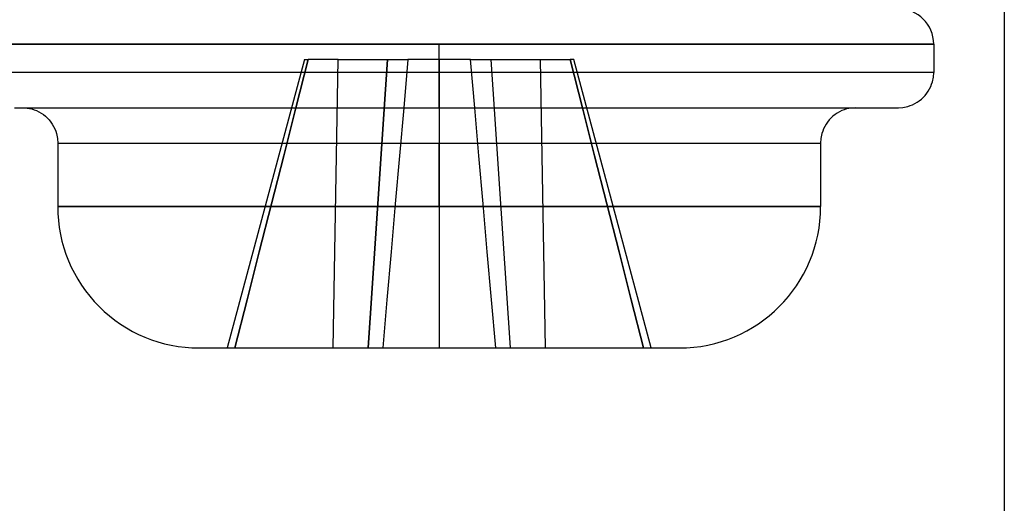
# Model space of a CAD drawing. Header units: millimetres. Extents: x -76 to 76, y -16 to 42.
# Tile 35 of 41: x 68.53 to 75.5, y 9.5 to 12.92. Entities that reach past the tile are written whole.
import ezdxf

# ---------------------------------------------------------------- set-up
doc = ezdxf.new("R2010")
doc.units = ezdxf.units.MM
doc.layers.add('MAIN-1', color=7, linetype='Continuous')
doc.layers.add('MAIN-2', color=7, linetype='Continuous')

msp = doc.modelspace()

# ---------------------------------------------------------------- linework, layer by layer
at = {"layer": 'MAIN-1'}
msp.add_line((75.5, 25), (75.5, 1.75), dxfattribs=at)
at = {"layer": 'MAIN-2'}
for p, q in [((71.5, 12.75), (68, 12.75)), ((68, 12.75), (71.5, 12.75)), ((75, 12.75), (71.5, 12.75)), ((71.5, 12.55), (71.5, 12.75)), ((71.5, 12.55), (71.5, 12.75)), ((71.5, 12.75), (75, 12.75)), ((75, 12.75), (75, 12.55)), ((70.5466, 12.64), (70, 10.6)), ((70.4862, 12.3), (70.5727, 12.64)), ((70.5727, 12.64), (70.4862, 12.3)), ((70.5466, 12.64), (70.5727, 12.64)), ((70.7855, 12.64), (70.5727, 12.64)), ((70.75, 10.6), (70.7855, 12.64)), ((70.75, 10.6), (70.7855, 12.64)), ((70.7855, 12.64), (71.1341, 12.64)), ((71.1341, 12.64), (70.9975, 10.6)), ((70.9975, 10.6), (71.1341, 12.64)), ((71.1341, 12.64), (71.2785, 12.64)), ((71.2785, 12.64), (71.2487, 12.3)), ((71.5, 12.64), (71.2785, 12.64)), ((71.2785, 12.64), (71.2785, 12.64)), ((71.2785, 12.64), (71.2785, 12.64)), ((71.5, 12.64), (71.5, 10.6)), ((71.7215, 12.64), (71.5, 12.64)), ((71.7215, 12.64), (71.7215, 12.64)), ((71.7215, 12.64), (71.8659, 12.64)), ((71.7215, 12.64), (71.7215, 12.64)), ((71.7513, 12.3), (71.7215, 12.64)), ((71.8659, 12.64), (72.0025, 10.6)), ((71.8659, 12.64), (72.2145, 12.64)), ((71.8659, 12.64), (72.0025, 10.6)), ((72.2145, 12.64), (72.4273, 12.64)), ((72.2145, 12.64), (72.25, 10.6)), ((72.2145, 12.64), (72.25, 10.6)), ((72.4534, 12.64), (72.4273, 12.64)), ((72.4273, 12.64), (72.5138, 12.3)), ((72.5138, 12.3), (72.4273, 12.64)), ((73, 10.6), (72.4534, 12.64)), ((71.5, 12.55), (68, 12.55)), ((71.5, 12.3), (71.5, 12.55)), ((71.5, 12.3), (71.5, 12.55)), ((75, 12.55), (71.5, 12.55)), ((74.9978, 12.5171), (75, 12.55)), ((74.9856, 12.4664), (74.9909, 12.4833)), ((74.9909, 12.4833), (74.9978, 12.5171)), ((74.9513, 12.4017), (74.9618, 12.4171)), ((74.9618, 12.4171), (74.971, 12.4331)), ((74.971, 12.4331), (74.979, 12.4496)), ((74.979, 12.4496), (74.9856, 12.4664)), ((74.8669, 12.329), (74.8829, 12.3382)), ((74.8829, 12.3382), (74.8983, 12.3487)), ((74.8983, 12.3487), (74.913, 12.3604)), ((74.913, 12.3604), (74.9268, 12.3732)), ((74.9268, 12.3732), (74.9396, 12.387)), ((74.9396, 12.387), (74.9513, 12.4017)), ((68.4938, 12.3), (68.5615, 12.3)), ((68.55, 12.3), (68.5829, 12.2978)), ((68.5615, 12.3), (68.6378, 12.3)), ((68.5829, 12.2978), (68.6167, 12.2909)), ((68.6167, 12.2909), (68.6336, 12.2856)), ((68.6336, 12.2856), (68.6504, 12.279)), ((68.6378, 12.3), (68.7226, 12.3)), ((68.6504, 12.279), (68.6669, 12.271)), ((68.6669, 12.271), (68.6829, 12.2618)), ((68.7226, 12.3), (68.8156, 12.3)), ((68.8156, 12.3), (68.9166, 12.3)), ((68.9166, 12.3), (69.0253, 12.3)), ((69.0253, 12.3), (69.1413, 12.3)), ((69.1413, 12.3), (69.2641, 12.3)), ((69.2641, 12.3), (69.3932, 12.3)), ((69.3932, 12.3), (69.528, 12.3)), ((69.528, 12.3), (69.6679, 12.3)), ((69.6679, 12.3), (69.8123, 12.3)), ((69.8123, 12.3), (69.9604, 12.3)), ((69.9604, 12.3), (70.1115, 12.3)), ((70.1115, 12.3), (70.265, 12.3)), ((70.265, 12.3), (70.4202, 12.3)), ((70.3997, 11.96), (70.4862, 12.3)), ((70.4862, 12.3), (70.3997, 11.96)), ((70.4202, 12.3), (70.5764, 12.3)), ((70.5764, 12.3), (70.7329, 12.3)), ((70.7329, 12.3), (70.8891, 12.3)), ((70.8891, 12.3), (71.0445, 12.3)), ((71.0445, 12.3), (71.1984, 12.3)), ((71.1984, 12.3), (71.3504, 12.3)), ((71.2487, 12.3), (71.219, 11.96)), ((71.3504, 12.3), (71.5, 12.3)), ((71.5, 12.3), (71.5, 12.05)), ((71.5, 12.3), (71.5, 12.05)), ((71.5, 12.3), (71.6326, 12.3)), ((71.6326, 12.3), (71.7704, 12.3)), ((71.781, 11.96), (71.7513, 12.3)), ((71.7704, 12.3), (71.9132, 12.3)), ((71.9132, 12.3), (72.061, 12.3)), ((72.061, 12.3), (72.2134, 12.3)), ((72.2134, 12.3), (72.3702, 12.3)), ((72.3702, 12.3), (72.5308, 12.3)), ((72.5138, 12.3), (72.6003, 11.96)), ((72.6003, 11.96), (72.5138, 12.3)), ((72.5308, 12.3), (72.6947, 12.3)), ((72.6947, 12.3), (72.8612, 12.3)), ((72.8612, 12.3), (73.0294, 12.3)), ((73.0294, 12.3), (73.1982, 12.3)), ((73.1982, 12.3), (73.3665, 12.3)), ((73.3665, 12.3), (73.5328, 12.3)), ((73.5328, 12.3), (73.6957, 12.3)), ((73.6957, 12.3), (73.8534, 12.3)), ((73.8534, 12.3), (74.0042, 12.3)), ((74.0042, 12.3), (74.1462, 12.3)), ((74.1462, 12.3), (74.2775, 12.3)), ((74.2775, 12.3), (74.396, 12.3)), ((74.3331, 12.271), (74.3171, 12.2618)), ((74.3496, 12.279), (74.3331, 12.271)), ((74.3664, 12.2856), (74.3496, 12.279)), ((74.3833, 12.2909), (74.3664, 12.2856)), ((74.4171, 12.2978), (74.3833, 12.2909)), ((74.396, 12.3), (74.5, 12.3)), ((74.45, 12.3), (74.4171, 12.2978)), ((74.5, 12.3), (74.5878, 12.3)), ((74.5878, 12.3), (74.6577, 12.3)), ((74.6577, 12.3), (74.7087, 12.3)), ((74.7087, 12.3), (74.7396, 12.3)), ((74.7396, 12.3), (74.75, 12.3)), ((74.75, 12.3), (74.7829, 12.3022)), ((74.7829, 12.3022), (74.8167, 12.3091)), ((74.8167, 12.3091), (74.8336, 12.3144)), ((74.8336, 12.3144), (74.8504, 12.321)), ((74.8504, 12.321), (74.8669, 12.329)), ((68.6829, 12.2618), (68.6983, 12.2513)), ((68.6983, 12.2513), (68.713, 12.2396)), ((68.713, 12.2396), (68.7268, 12.2268)), ((68.7268, 12.2268), (68.7396, 12.213)), ((68.7396, 12.213), (68.7513, 12.1983)), ((68.7513, 12.1983), (68.7618, 12.1829)), ((74.2487, 12.1983), (74.2382, 12.1829)), ((74.2604, 12.213), (74.2487, 12.1983)), ((74.2732, 12.2268), (74.2604, 12.213)), ((74.287, 12.2396), (74.2732, 12.2268)), ((74.3017, 12.2513), (74.287, 12.2396)), ((74.3171, 12.2618), (74.3017, 12.2513)), ((68.7618, 12.1829), (68.771, 12.1669)), ((68.771, 12.1669), (68.779, 12.1504)), ((68.779, 12.1504), (68.7856, 12.1336)), ((68.7856, 12.1336), (68.7909, 12.1167)), ((74.2144, 12.1336), (74.2091, 12.1167)), ((74.221, 12.1504), (74.2144, 12.1336)), ((74.229, 12.1669), (74.221, 12.1504)), ((74.2382, 12.1829), (74.229, 12.1669)), ((68.7909, 12.1167), (68.7978, 12.0829)), ((68.7978, 12.0829), (68.8, 12.05)), ((74.2022, 12.0829), (74.2, 12.05)), ((74.2091, 12.1167), (74.2022, 12.0829)), ((68.8, 12.05), (71.5, 12.05)), ((68.8, 12.05), (68.8, 11.6)), ((71.5, 12.05), (74.2, 12.05)), ((71.5, 11.6), (71.5, 12.05)), ((71.5, 11.6), (71.5, 12.05)), ((74.2, 12.05), (74.2, 11.6)), ((70.3133, 11.62), (70.3997, 11.96)), ((70.3997, 11.96), (70.3133, 11.62)), ((71.219, 11.96), (71.1892, 11.62)), ((71.8108, 11.62), (71.781, 11.96)), ((72.6003, 11.96), (72.6867, 11.62)), ((72.6867, 11.62), (72.6003, 11.96)), ((71.5, 11.6), (68.8, 11.6)), ((68.8, 11.6), (71.5, 11.6)), ((70.227, 11.28), (70.3133, 11.62)), ((70.3133, 11.62), (70.227, 11.28)), ((71.1892, 11.62), (71.1595, 11.28)), ((74.2, 11.6), (71.5, 11.6)), ((71.5, 11.6), (74.2, 11.6)), ((71.8405, 11.28), (71.8108, 11.62)), ((72.6867, 11.62), (72.773, 11.28)), ((72.773, 11.28), (72.6867, 11.62)), ((70.1406, 10.94), (70.227, 11.28)), ((70.227, 11.28), (70.1406, 10.94)), ((71.1595, 11.28), (71.1297, 10.94)), ((71.8703, 10.94), (71.8405, 11.28)), ((72.773, 11.28), (72.8594, 10.94)), ((72.8594, 10.94), (72.773, 11.28)), ((70.0543, 10.6), (70.1406, 10.94)), ((70.1406, 10.94), (70.0543, 10.6)), ((71.1297, 10.94), (71.1, 10.6)), ((71.9, 10.6), (71.8703, 10.94)), ((72.8594, 10.94), (72.9457, 10.6)), ((72.9457, 10.6), (72.8594, 10.94)), ((69.8, 10.6), (69.8014, 10.6)), ((69.8014, 10.6), (69.8057, 10.6)), ((69.8057, 10.6), (69.8132, 10.6)), ((69.8132, 10.6), (69.8244, 10.6)), ((69.8244, 10.6), (69.8397, 10.6)), ((69.8397, 10.6), (69.8594, 10.6)), ((69.8594, 10.6), (69.8839, 10.6)), ((69.8839, 10.6), (69.9137, 10.6)), ((69.9137, 10.6), (69.9493, 10.6)), ((69.9493, 10.6), (69.9909, 10.6)), ((69.9909, 10.6), (70.039, 10.6)), ((70.039, 10.6), (70.0941, 10.6)), ((70.0941, 10.6), (70.1562, 10.6)), ((70.1562, 10.6), (70.2258, 10.6)), ((70.2258, 10.6), (70.303, 10.6)), ((70.303, 10.6), (70.3877, 10.6)), ((70.3877, 10.6), (70.48, 10.6)), ((70.48, 10.6), (70.5796, 10.6)), ((70.5796, 10.6), (70.6862, 10.6)), ((70.6862, 10.6), (70.7993, 10.6)), ((70.7993, 10.6), (70.9181, 10.6)), ((70.9181, 10.6), (71.042, 10.6)), ((71.042, 10.6), (71.1698, 10.6)), ((71.1, 10.6), (71.1, 10.6)), ((71.1, 10.6), (71.1, 10.6)), ((71.1698, 10.6), (71.3007, 10.6)), ((71.3007, 10.6), (71.4334, 10.6)), ((71.4334, 10.6), (71.5666, 10.6)), ((71.5666, 10.6), (71.6993, 10.6)), ((71.6993, 10.6), (71.8302, 10.6)), ((71.8302, 10.6), (71.958, 10.6)), ((71.9, 10.6), (71.9, 10.6)), ((71.9, 10.6), (71.9, 10.6)), ((71.958, 10.6), (72.0819, 10.6)), ((72.0819, 10.6), (72.2007, 10.6)), ((72.2007, 10.6), (72.3138, 10.6)), ((72.3138, 10.6), (72.4204, 10.6)), ((72.4204, 10.6), (72.52, 10.6)), ((72.52, 10.6), (72.6123, 10.6)), ((72.6123, 10.6), (72.697, 10.6)), ((72.697, 10.6), (72.7742, 10.6)), ((72.7742, 10.6), (72.8438, 10.6)), ((72.8438, 10.6), (72.9059, 10.6)), ((72.9059, 10.6), (72.961, 10.6)), ((72.961, 10.6), (73.0091, 10.6)), ((73.0091, 10.6), (73.0507, 10.6)), ((73.0507, 10.6), (73.0863, 10.6)), ((73.0863, 10.6), (73.1161, 10.6)), ((73.1161, 10.6), (73.1406, 10.6)), ((73.1406, 10.6), (73.1603, 10.6)), ((73.1603, 10.6), (73.1756, 10.6)), ((73.1756, 10.6), (73.1868, 10.6)), ((73.1868, 10.6), (73.1943, 10.6)), ((73.1943, 10.6), (73.1986, 10.6)), ((73.1986, 10.6), (73.2, 10.6))]:
    msp.add_line(p, q, dxfattribs=at)
for centre, radius, start, end in [((74.75, 12.75), 0.25, 0, 89.99998), ((69.8, 11.6), 1, 180.00002, 270.00002), ((73.2, 11.6), 1, 270.00002, 0)]:
    msp.add_arc(centre, radius, start, end, dxfattribs=at)

doc.saveas('drawing.dxf')
